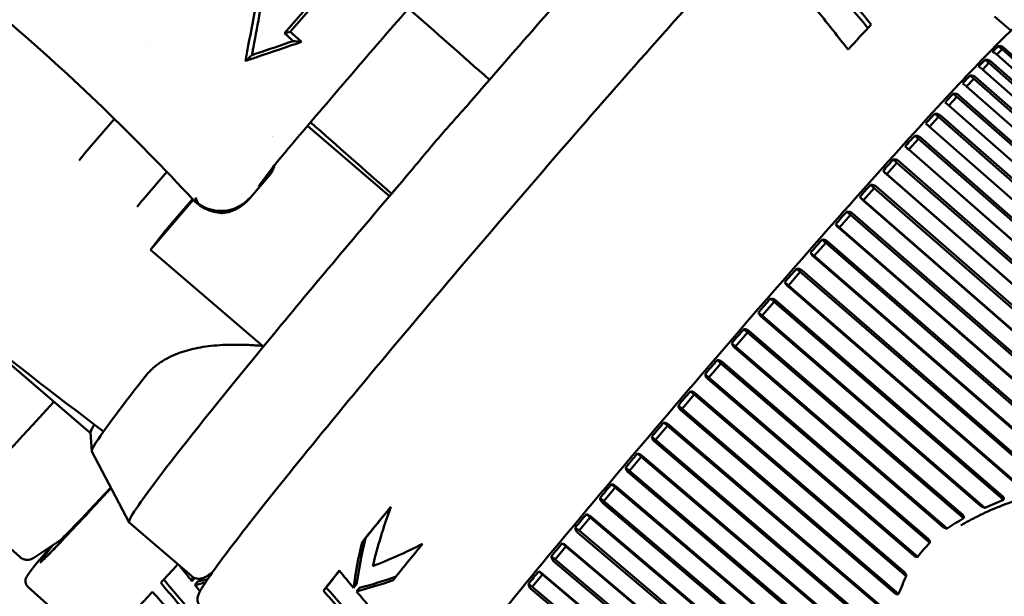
# Model space of a CAD drawing. Header units: millimetres. Extents: x 0 to 4686, y -120 to 1682.
# Tile 25 of 256: x 534 to 561, y 529 to 545. Entities that reach past the tile are written whole.
import ezdxf

# ---------------------------------------------------------------- set-up
doc = ezdxf.new("R2010")
doc.units = ezdxf.units.MM
doc.header["$LTSCALE"] = 2
doc.layers.add('Bemaßung (ISO)', color=7, linetype='Continuous', lineweight=25)
doc.layers.add('Sichtbar (ISO)', color=7, linetype='Continuous', lineweight=50)
doc.styles.add('Notiztext (DIN)', font='isocpeur.ttf')
doc.dimstyles.new('Standard (DIN)', dxfattribs={"dimscale": 2, "dimtxt": 3.5, "dimasz": 2.5, "dimexe": 2, "dimexo": 0.5, "dimgap": 0.5, "dimtad": 1, "dimrnd": 1e-08, "dimtxsty": 'Notiztext (DIN)', "dimcen": 0.09, "dimdle": 10, "dimclrd": 256, "dimclre": 256, "dimclrt": 256, "dimadec": 0, "dimazin": 0, "dimtfac": 1, "dimtmove": 0, "dimatfit": 3, "dimfxl": 1, "dimtolj": 1, "dimtzin": 0, "dimlwd": -1, "dimlwe": -1, "dimarcsym": 0})

# ---------------------------------------------------------------- blocks, each defined once
blk = doc.blocks.new('*D22')
at = {"layer": 'Bemaßung (ISO)', "transparency": 16777216}
for p, q in [((222.481, 634.891), (165.257, 634.891)), ((169.257, 629.891), (169.257, 515.856)), ((562.207, 510.856), (165.257, 510.856))]:
    blk.add_line(p, q, dxfattribs=at)
for points in [[(168.423, 629.891), (170.09, 629.891), (169.257, 634.891)], [(168.423, 515.856), (170.09, 515.856), (169.257, 510.856)]]:
    blk.add_solid(points, dxfattribs=at)
at = {"layer": 'Defpoints', "color": 0, "transparency": 16777216}
for p in [(223.481, 634.891), (169.257, 510.856), (563.207, 510.856)]:
    blk.add_point(p, dxfattribs=at)
at = {"layer": 'Bemaßung (ISO)', "transparency": 16777216, "insert": (159.857, 560.428), "char_height": 7, "attachment_point": 1, "rotation": 90, "style": 'Notiztext (DIN)'}
blk.add_mtext('\\A1;124,03', dxfattribs=at)

msp = doc.modelspace()

# ---------------------------------------------------------------- linework, layer by layer
at = {"layer": 'Sichtbar (ISO)'}
for p, q in [((541.3396, 544.1912), (542.144, 545.1272)), ((542.2217, 545.0727), (541.496, 544.2283)), ((560.4083, 544.6423), (560.8526, 544.2615)), ((537.6584, 543.9561), (537.6584, 543.9561)), ((537.7307, 543.8727), (537.7307, 543.8727)), ((560.614, 543.7604), (560.5146, 543.8455)), ((560.6568, 543.806), (573.1792, 532.7271)), ((572.9967, 532.5398), (560.4742, 543.6187)), ((560.614, 543.7604), (560.4751, 543.6179)), ((573.2046, 532.6212), (560.614, 543.7604)), ((560.2598, 543.3945), (560.0939, 543.2204)), ((560.2598, 543.3945), (560.1604, 543.4797)), ((572.8584, 532.2637), (560.2598, 543.3945)), ((560.3035, 543.4414), (572.8339, 532.3708)), ((559.855, 542.9675), (559.7557, 543.0527)), ((559.8994, 543.0154), (572.4388, 531.9544)), ((572.6238, 532.1503), (560.0933, 543.2209)), ((546.8468, 542.9423), (546.8467, 542.9417)), ((572.2027, 531.7022), (559.6632, 542.7632)), ((559.855, 542.9675), (559.6635, 542.7629)), ((572.4628, 531.8463), (559.855, 542.9675)), ((559.4026, 542.4823), (559.1866, 542.2485)), ((559.4026, 542.4823), (559.3032, 542.5675)), ((572.0205, 531.3721), (559.4026, 542.4823)), ((559.4472, 542.5308), (571.9968, 531.4807)), ((571.7362, 531.1985), (559.1865, 542.2486)), ((558.9054, 541.9422), (558.6667, 541.6808)), ((558.9054, 541.9422), (558.8061, 542.0274)), ((571.5345, 530.8441), (558.9054, 541.9422)), ((558.9501, 541.991), (571.5107, 530.9529)), ((536.77, 541.8909), (535.9752, 540.9661)), ((544.158, 539.8123), (541.9558, 541.7)), ((558.6667, 541.6808), (558.5674, 541.766)), ((571.2958, 530.5827), (558.6667, 541.6808)), ((571.2275, 530.6427), (558.6667, 541.6807)), ((558.367, 541.3509), (558.2677, 541.4361)), ((558.1109, 541.0677), (558.0115, 541.1529)), ((558.367, 541.3509), (558.1109, 541.0677)), ((571.0081, 530.2661), (558.367, 541.3509)), ((558.4114, 541.3997), (570.984, 530.3747)), ((569.3367, 531.2165), (558.1073, 541.0635)), ((570.4589, 530.2398), (558.1109, 541.0677)), ((557.7911, 540.7125), (557.5192, 540.4093)), ((557.7911, 540.7125), (557.6917, 540.7977)), ((566.8703, 532.7693), (557.7911, 540.7125)), ((557.8348, 540.7608), (566.8578, 532.8668)), ((537.5389, 539.7234), (538.1786, 540.4678)), ((540.3683, 539.7184), (540.9533, 540.3992)), ((540.6581, 540.0976), (541.01, 540.5626)), ((557.5192, 540.4093), (557.4198, 540.4945)), ((566.1499, 532.844), (557.5121, 540.401)), ((566.2716, 532.752), (557.5192, 540.4093)), ((557.1814, 540.0313), (557.0821, 540.1164)), ((544.2144, 539.8791), (544.2144, 539.8786)), ((557.1814, 540.0313), (556.8957, 539.7102)), ((565.5701, 532.7101), (557.1814, 540.0313)), ((557.2244, 540.0788), (565.5571, 532.8064)), ((538.8891, 539.7127), (537.7374, 538.3726)), ((538.2977, 539.0728), (538.8676, 539.7359)), ((556.8957, 539.7102), (556.7963, 539.7954)), ((564.8576, 532.7399), (556.8852, 539.6978)), ((564.9785, 532.656), (556.8957, 539.7102)), ((556.5423, 539.3119), (556.2447, 538.9752)), ((556.5423, 539.3119), (556.443, 539.397)), ((564.2866, 532.5704), (556.5423, 539.3119)), ((556.5841, 539.3584), (564.2727, 532.6653)), ((556.2447, 538.9752), (556.1453, 539.0603)), ((537.7374, 538.3726), (538.1373, 538.88)), ((563.5872, 532.5548), (556.2308, 538.9587)), ((563.7065, 532.4795), (556.2447, 538.9752)), ((555.8781, 538.5592), (555.5705, 538.2092)), ((555.8781, 538.5592), (555.7787, 538.6444)), ((563.0307, 532.3494), (555.8781, 538.5592)), ((555.9185, 538.6043), (563.0154, 532.4428)), ((540.7475, 535.7924), (537.7374, 538.3726)), ((555.5705, 538.2092), (555.4712, 538.2944)), ((562.3502, 532.2879), (555.5534, 538.1889)), ((562.4683, 532.2207), (555.5705, 538.2092)), ((555.1933, 537.7785), (554.878, 537.4175)), ((555.1933, 537.7785), (555.0939, 537.8637)), ((561.8146, 532.0458), (555.1933, 537.7785)), ((555.232, 537.8219), (561.7975, 532.1374)), ((554.878, 537.4175), (554.7786, 537.5027)), ((561.1605, 531.9364), (554.8577, 537.3934)), ((561.2757, 531.8784), (554.878, 537.4175)), ((554.4926, 536.9751), (554.1716, 536.6055)), ((554.4926, 536.9751), (554.3932, 537.0602)), ((560.6554, 531.6543), (554.4926, 536.9751)), ((554.5293, 537.0164), (560.6353, 531.7447)), ((554.1716, 536.6055), (554.0722, 536.6907)), ((536.1282, 533.4489), (532.4188, 536.6284)), ((560.0398, 531.4914), (554.1483, 536.5778)), ((560.152, 531.4424), (554.1716, 536.6055)), ((553.7807, 536.1543), (553.4563, 535.7788)), ((553.7807, 536.1543), (553.6814, 536.2395)), ((559.583, 531.1592), (553.7807, 536.1543)), ((553.8153, 536.1934), (559.559, 531.2487)), ((553.4563, 535.7788), (553.357, 535.864)), ((559.0361, 530.9217), (553.4303, 535.7477)), ((559.1407, 530.8853), (553.4563, 535.7788)), ((553.0626, 535.3219), (552.737, 534.943)), ((553.0626, 535.3219), (552.9633, 535.4071)), ((558.6761, 530.5035), (553.0626, 535.3219)), ((553.0948, 535.3584), (558.6419, 530.5968)), ((552.737, 534.943), (552.6377, 535.0282)), ((558.2555, 530.1471), (552.7083, 534.9086)), ((558.3504, 530.1246), (552.737, 534.943)), ((552.3432, 534.4835), (552.2438, 534.5687)), ((552.3432, 534.4835), (552.0186, 534.1038)), ((558.0416, 529.6064), (552.3432, 534.4835)), ((552.3728, 534.5171), (557.9925, 529.7073)), ((552.0186, 534.1038), (551.9192, 534.189)), ((557.7454, 529.1383), (551.9875, 534.0664)), ((557.8353, 529.1255), (552.0186, 534.1038)), ((551.6273, 533.6449), (551.3059, 533.267)), ((551.6273, 533.6449), (551.528, 533.7301)), ((557.6372, 528.5161), (551.6273, 533.6449)), ((551.6541, 533.6754), (557.5746, 528.6229)), ((536.1275, 533.4571), (536.1652, 532.964)), ((551.3059, 533.267), (551.2066, 533.3521)), ((557.4088, 527.9902), (551.2726, 533.2268)), ((557.4992, 527.9817), (551.3059, 533.267)), ((536.1674, 532.9556), (537.1643, 531.0475)), ((550.9199, 532.8118), (550.6039, 532.4382)), ((550.9199, 532.8118), (550.8206, 532.8969)), ((557.3648, 527.3276), (550.9199, 532.8118)), ((550.9437, 532.8389), (557.293, 527.4361)), ((550.6039, 532.4382), (550.5046, 532.5233)), ((557.2741, 526.7623), (550.6039, 532.4382)), ((557.1827, 526.7675), (550.5687, 532.3955)), ((550.2258, 531.9898), (549.9174, 531.6231)), ((550.2258, 531.9898), (550.1264, 532.0749)), ((557.1909, 526.0797), (550.2258, 531.9898)), ((550.2465, 532.0134), (557.1097, 526.1898)), ((549.9174, 531.6231), (549.818, 531.7082)), ((557.14, 525.4945), (549.9174, 531.6231)), ((534.2265, 530.12), (532.583, 531.585)), ((557.0468, 525.4974), (549.8804, 531.5782)), ((549.5497, 531.1846), (549.251, 530.8273)), ((549.5497, 531.1846), (549.4503, 531.2697)), ((557.1019, 524.7941), (549.5497, 531.1846)), ((549.5671, 531.2046), (557.0126, 524.9043)), ((538.8384, 529.6112), (537.1675, 531.0434)), ((549.251, 530.8273), (549.1516, 530.9125)), ((557.089, 524.1949), (549.251, 530.8273)), ((543.5164, 530.6252), (543.4253, 530.5193)), ((556.9943, 524.1958), (549.2125, 530.7805)), ((535.2774, 530.54), (534.6053, 530.0985)), ((548.8962, 530.4017), (548.6092, 530.0562)), ((548.8962, 530.4017), (548.7969, 530.4868)), ((557.0951, 523.4825), (548.8962, 530.4017)), ((548.9103, 530.4178), (556.9972, 523.5932)), ((548.6092, 530.0562), (548.5099, 530.1414)), ((557.1184, 522.8752), (548.6092, 530.0562)), ((534.7979, 530.0125), (534.8149, 529.9973)), ((557.0221, 522.8747), (548.5696, 530.0078)), ((538.9325, 529.5557), (538.8541, 529.4677)), ((539.3934, 529.6951), (539.2948, 529.6273)), ((548.2699, 529.6464), (547.9966, 529.3152)), ((548.2699, 529.6464), (548.1705, 529.7316)), ((557.1669, 522.1574), (548.2699, 529.6464)), ((548.2805, 529.6586), (557.061, 522.2677)), ((534.4482, 529.3196), (536.312, 527.6582)), ((539.0156, 529.4641), (538.9321, 529.3703)), ((542.4616, 529.3017), (542.3838, 529.2111)), ((543.2769, 529.3867), (543.1949, 529.2913)), ((543.3574, 529.29), (543.2756, 529.1948)), ((547.9966, 529.3152), (547.8972, 529.4003)), ((557.1282, 521.545), (547.9561, 529.2655)), ((557.2258, 521.5465), (547.9966, 529.3152))]:
    msp.add_line(p, q, dxfattribs=at)
for centre, major_axis, ratio, start_param, end_param in [((545.4976, 540.7619), (-8.3302, -9.7185), 0.031426, 4.0629065, 4.5131847), ((-1349.2147, 1778.0421), (5564.6353, -4775.7928), 0.042627, 1.2599088, 1.2603243), ((436.0221, 443.2027), (122.0331, 99.8674), 0.9737761, 0.0106676, 0.0156209), ((433.4591, 440.6365), (124.9298, 102.2396), 0.9737761, 0.0128356, 0.017704), ((513.2119, 568.4356), (-51.0951, 43.0533), 0.1981351, 3.8893215, 3.9170584), ((494.8127, 499.0627), (59.9229, -3.0409), 0.9986807, 0.7963997, 0.9122322), ((550.5723, 536.4122), (-8.623, -10.0601), 0.031426, 3.8176566, 3.9220914), ((535.3409, 548.171), (-14.974, 12.8614), 0.0483383, 4.3248793, 4.3420817), ((535.4956, 548.3568), (15.1739, -13.0289), 0.0416572, 1.1784407, 1.200276), ((540.2483, 543.8139), (-0.2455, -1.2835), 0.192838, 1.5091651, 1.6110329), ((541.6957, 543.972), (-0.6572, 0.0642), 0.0042781, 1.386369, 1.7291976), ((560.4932, 543.7191), (-0.2916, -0.2978), 0.1814754, 4.4569237, 4.9919782), ((540.4352, 543.3818), (2.1601, 0.7457), 0.047132, 1.4701642, 1.6215954), ((540.5951, 543.5815), (-0.5859, -0.2001), 0.1021741, 4.6995554, 4.7886665), ((560.1274, 543.3392), (-0.3353, -0.3509), 0.1559654, 4.4532954, 4.98835), ((559.7117, 542.8989), (-0.3767, -0.4016), 0.1375401, 4.4510371, 4.9860917), ((545.4939, 540.6888), (9.255, 10.7975), 0.031426, 1.387552, 1.4489599), ((545.4976, 540.7619), (-8.3302, -9.7185), 0.031426, 4.5131847, 4.5815145), ((559.2489, 542.401), (-0.4156, -0.4495), 0.1237499, 4.4495303, 4.9845849), ((558.7422, 541.8491), (-0.4517, -0.4942), 0.1131671, 4.4484699, 4.9835244), ((-1331.6181, 1798.5184), (-5558.4416, 4783), 0.0385971, 4.4015541, 4.4019695), ((558.1951, 541.2469), (-0.4847, -0.5356), 0.1049064, 4.4476905, 4.982745), ((535.9801, 540.9458), (0.191, 0.2314), 0.0556404, 1.5289065, 2.4890521), ((557.6113, 540.5985), (-0.5144, -0.5733), 0.0983922, 4.4470961, 4.9821507), ((545.4976, 540.7619), (-8.3302, -9.7185), 0.031426, 4.7619754, 4.8303064), ((545.4939, 540.6888), (9.255, 10.7975), 0.031426, 1.6113449, 1.6727539), ((556.9947, 539.9083), (-0.5406, -0.6071), 0.0932366, 4.4466277, 4.9816822), ((545.4976, 540.7619), (-8.3302, -9.7185), 0.031426, 4.8303064, 5.2805847), ((556.3496, 539.1811), (-0.5631, -0.6368), 0.0891711, 4.4462469, 4.9813015), ((538.2969, 539.0574), (0.1952, 0.2278), 0.031426, 1.5301529, 2.490084), ((555.6805, 538.4218), (-0.5818, -0.662), 0.0860065, 4.445928, 4.9809825), ((554.9918, 537.6356), (-0.5965, -0.6828), 0.0836089, 4.4456527, 4.9807072), ((554.2882, 536.8279), (-0.6071, -0.6989), 0.0818843, 4.4454076, 4.9804621), ((553.5747, 536.0042), (-0.6136, -0.7102), 0.0807688, 4.4451823, 4.9802368), ((545.4976, 540.7619), (-8.3302, -9.7185), 0.031426, 5.2805847, 6.2831853), ((543.9799, 542.0629), (-7.8095, -9.1111), 0.031426, 5.6316767, 5.963461), ((552.1371, 534.3313), (-0.614, -0.7182), 0.0802274, 4.4447577, 4.9798122), ((541.1001, 541.14), (-8.5171, -9.555), 0.0124969, 6.2781861, 7.065957), ((565.9908, 523.1963), (-8.1949, -9.5607), 0.031426, 2.5017179, 6.9230601), ((543.7143, 542.2905), (-7.5817, -8.8453), 0.031426, 6.0797362, 6.2517386), ((543.9799, 542.0629), (-7.8095, -9.1111), 0.031426, 5.963461, 6.2706084), ((551.4228, 533.4935), (-0.6079, -0.7149), 0.0807827, 4.4445434, 4.979598), ((550.7181, 532.6625), (-0.5976, -0.7067), 0.0819081, 4.4443178, 4.9793724), ((543.1155, 539.3436), (-8.3175, -9.3311), 0.0124969, 5.9935992, 6.9551799), ((543.1155, 539.3436), (-7.8517, -8.8085), 0.0124969, 0.0466597, 0.5943087), ((550.0277, 531.844), (-0.5833, -0.6936), 0.0836434, 4.4440723, 4.9791269), ((549.5933, 537.2513), (8.623, 10.0601), 0.031426, 2.2102536, 2.3305068), ((549.5933, 537.2513), (-8.5579, -9.9842), 0.031426, 5.3585614, 5.4646923), ((553.1521, 534.2009), (-8.379, -10.2681), 0.4858104, 5.3400896, 5.4924514), ((558.955, 529.227), (8.1349, 9.4907), 0.031426, 1.370644, 1.3706464), ((549.3565, 531.0435), (-0.5649, -0.6758), 0.0860529, 4.4437964, 4.978851), ((565.9908, 523.1963), (6.5899, 7.6882), 0.031426, 6.274693, 9.4332702), ((553.0196, 534.3145), (-8.2852, -10.2162), 0.5197573, 5.4505403, 5.5718974), ((553.0196, 534.3145), (-8.3482, -10.2939), 0.5197573, 5.4579474, 5.5776995), ((546.4162, 539.9746), (-8.9193, -9.8042), 0.5076306, 0.7939795, 0.9271265), ((550.5723, 536.4122), (-8.623, -10.0601), 0.031426, 5.371061, 5.4972468), ((548.7089, 530.2665), (-0.5427, -0.6534), 0.0892314, 4.4434767, 4.9785312), ((545.1286, 537.5491), (8.8166, 9.8909), 0.0124969, 3.7599583, 3.843213), ((662.2768, 631.5104), (-83.6791, -137.0579), 0.9750241, 5.9401598, 5.943509), ((570.7443, 514.7158), (46.0557, -41.8044), 0.2112339, 4.1317589, 4.1562936), ((548.4986, 534.5451), (-8.5616, -10.1169), 0.4760755, 5.5677028, 5.5796071), ((542.1554, 540.1993), (-9.1125, -9.4888), 0.5982548, 0.7168713, 0.741736), ((549.5933, 537.2513), (8.623, 10.0601), 0.031426, 2.4384436, 2.5232318), ((549.5933, 537.2513), (-8.5579, -9.9842), 0.031426, 5.5891558, 5.6598589), ((664.993, 633.3851), (-75.0007, -141.9929), 0.9836796, 5.8960612, 5.899851), ((546.5706, 539.8422), (-8.8998, -9.688), 0.5541638, 0.7137071, 0.8112632), ((548.0894, 529.5184), (-0.5168, -0.6266), 0.0933135, 4.4430946, 4.9781492), ((570.7443, 514.7158), (46.406, -42.1223), 0.2112339, 4.1366836, 4.1609985), ((542.1554, 540.1993), (-9.1818, -9.561), 0.5982548, 0.7110988, 0.738055), ((666.0433, 634.6269), (-86.2325, -141.2426), 0.975024, 5.9442827, 5.9456459), ((575.6364, 514.9286), (47.2803, -41.2573), 0.2093822, 4.1312908, 4.1557618), ((546.5706, 539.8422), (-8.9675, -9.7617), 0.5541638, 0.7079346, 0.8050032), ((545.1286, 537.5491), (8.8166, 9.8909), 0.0124969, 3.6316297, 3.7157156), ((737.1276, 710.8958), (-135.0309, -234.0701), 0.9805389, 5.9690893, 5.9739684), ((575.6364, 514.9286), (47.6399, -41.5711), 0.2093822, 4.1362564, 4.1605713), ((668.7099, 636.5642), (-77.2888, -146.3282), 0.9836795, 5.900623, 5.9042386)]:
    msp.add_ellipse(centre, major_axis=major_axis, ratio=ratio, start_param=start_param, end_param=end_param, dxfattribs=at)
for points, knots in [([(556.3214, 548.9357), (556.284, 548.9677), (556.2374, 548.9827), (556.1565, 548.991), (556.127, 548.9826), (556.0259, 548.9503), (555.9892, 548.9183), (555.8046, 548.777), (555.6275, 548.6132), (555.0241, 548.0168), (554.5231, 547.4924), (553.3035, 546.1747), (552.5893, 545.3866), (551.0152, 543.6219), (550.1558, 542.6458), (548.3779, 540.6037), (547.4598, 539.538), (545.6572, 537.4243), (544.7731, 536.3767), (543.1282, 534.4052), (542.3677, 533.4817), (541.0466, 531.8516), (540.4865, 531.1455), (539.6212, 530.019), (539.3187, 529.6031), (539.102, 529.2581), (539.0635, 529.1912), (539.0225, 529.0984), (539.0107, 529.0701), (539, 529.0061), (538.9969, 528.9804), (539.0096, 528.9067), (539.0308, 528.8536), (539.0754, 528.8154)], [3.1822361, 3.1822361, 3.1822361, 3.1822361, 3.2040547, 3.2040547, 3.2331318, 3.2331318, 3.3293991, 3.3293991, 3.5449844, 3.5449844, 3.8714201, 3.8714201, 4.1923727, 4.1923727, 4.5126974, 4.5126974, 4.8328749, 4.8328749, 5.1530314, 5.1530314, 5.4732582, 5.4732582, 5.7937774, 5.7937774, 6.115847, 6.115847, 6.2198379, 6.2198379, 6.2718333, 6.2718333, 6.297831, 6.297831, 6.3238287, 6.3238287, 6.3238287, 6.3238287]), ([(536.4761, 533.4907), (533.861, 535.4773), (531.2607, 537.525), (526.0075, 541.7714), (523.336, 543.9923), (520.663, 546.2569)], [0.000001, 0.000001, 0.000001, 0.000001, 1.0066449, 1.0066449, 2.0828075, 2.0828075, 2.0828075, 2.0828075]), ([(545.1799, 545.4467), (544.942, 545.1732), (544.7022, 544.897), (544.2205, 544.3406), (543.9785, 544.0604), (543.4937, 543.4977), (543.251, 543.2152), (542.766, 542.6495), (542.5239, 542.3664), (542.0417, 541.8011), (541.8017, 541.519), (541.5634, 541.2383)], [4.51979539, 4.51979539, 4.51979539, 4.51979539, 4.59683283, 4.59683283, 4.67387026, 4.67387026, 4.7509077, 4.7509077, 4.82794514, 4.82794514, 4.90498257, 4.90498257, 4.90498257, 4.90498257]), ([(561.4528, 544.6861), (561.4039, 544.686), (561.3762, 544.6745), (561.238, 544.617), (561.1661, 544.5473), (560.7638, 544.1883), (560.3359, 543.7571), (559.2333, 542.5902), (558.5801, 541.8796), (557.0984, 540.2362), (556.2707, 539.3046), (554.5233, 537.3132), (553.6039, 536.2538), (551.7658, 534.114), (550.8475, 533.0339), (549.1047, 530.9621), (548.2804, 529.9706), (546.809, 528.1762), (546.1622, 527.3737), (545.1103, 526.037), (544.7062, 525.5043), (544.2005, 524.7881), (543.999, 524.802), (544.0597, 524.3947)], [3.2093553, 3.2093553, 3.2093553, 3.2093553, 3.2443214, 3.2443214, 3.4117384, 3.4117384, 3.7573381, 3.7573381, 4.0789418, 4.0789418, 4.399384, 4.399384, 4.7195902, 4.7195902, 5.0397426, 5.0397426, 5.3599286, 5.3599286, 5.6802916, 5.6802916, 6.0014418, 6.0014418, 6.2965897, 6.2965897, 6.2965897, 6.2965897]), ([(540.3677, 543.8605), (540.3549, 543.7919), (540.3422, 543.7236), (540.3164, 543.5852), (540.3034, 543.5151), (540.2905, 543.4456)], [-0.043088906, -0.043088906, -0.043088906, -0.043088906, -0.021939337, -0.021939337, -0.00000103, -0.00000103, -0.00000103, -0.00000103]), ([(560.6568, 543.806), (560.6559, 543.8068), (560.655, 543.8075), (560.6542, 543.8083), (560.6374, 543.8227), (560.6138, 543.8348), (560.5686, 543.8473), (560.5393, 543.8486), (560.5146, 543.8455)], [0.143052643, 0.143052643, 0.143052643, 0.143052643, 0.143393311, 0.143393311, 0.143393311, 0.150034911, 0.150034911, 0.157564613, 0.157564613, 0.157564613, 0.157564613]), ([(540.4802, 543.6876), (540.4773, 543.6734), (540.4744, 543.6591), (540.4687, 543.6307), (540.4658, 543.6166), (540.463, 543.6024)], [-0.0088048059, -0.0088048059, -0.0088048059, -0.0088048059, -0.0043982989, -0.0043982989, -0.0000019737, -0.0000019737, -0.0000019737, -0.0000019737]), ([(540.463, 543.6024), (540.4704, 543.605), (540.4779, 543.6076), (540.4854, 543.6103), (540.4928, 543.6129), (540.5003, 543.6155), (540.5078, 543.6181), (540.5152, 543.6207), (540.5227, 543.6233), (540.5301, 543.6259)], [0.00008547, 0.00008547, 0.00008547, 0.00008547, 0.33333333, 0.33333333, 0.33333333, 0.66666667, 0.66666667, 0.66666667, 0.99999982, 0.99999982, 0.99999982, 0.99999982]), ([(560.3608, 543.6877), (560.377, 543.6821), (560.398, 543.6723), (560.434, 543.6504), (560.4548, 543.6354), (560.4716, 543.621), (560.4725, 543.6202), (560.4733, 543.6195), (560.4742, 543.6187)], [0.129222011, 0.129222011, 0.129222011, 0.129222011, 0.13675171, 0.13675171, 0.143393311, 0.143393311, 0.143393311, 0.143733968, 0.143733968, 0.143733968, 0.143733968]), ([(559.9834, 543.2939), (559.9986, 543.2871), (560.0186, 543.2762), (560.0535, 543.253), (560.074, 543.2376), (560.0908, 543.2232), (560.0916, 543.2224), (560.0925, 543.2217), (560.0934, 543.2209)], [0.129222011, 0.129222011, 0.129222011, 0.129222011, 0.13675171, 0.13675171, 0.143393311, 0.143393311, 0.143393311, 0.143733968, 0.143733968, 0.143733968, 0.143733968]), ([(560.3034, 543.4414), (560.3026, 543.4422), (560.3017, 543.4429), (560.3009, 543.4437), (560.2841, 543.4581), (560.2604, 543.4701), (560.2149, 543.4822), (560.1853, 543.4831), (560.1604, 543.4797)], [0.143052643, 0.143052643, 0.143052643, 0.143052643, 0.143393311, 0.143393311, 0.143393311, 0.150034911, 0.150034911, 0.157564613, 0.157564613, 0.157564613, 0.157564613]), ([(559.8993, 543.0154), (559.8985, 543.0162), (559.8976, 543.0169), (559.8967, 543.0176), (559.8799, 543.032), (559.8562, 543.044), (559.8105, 543.0558), (559.7808, 543.0564), (559.7557, 543.0527)], [0.143052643, 0.143052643, 0.143052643, 0.143052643, 0.143393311, 0.143393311, 0.143393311, 0.150034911, 0.150034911, 0.157564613, 0.157564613, 0.157564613, 0.157564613]), ([(559.5567, 542.8402), (559.5709, 542.8322), (559.5898, 542.8201), (559.6237, 542.7956), (559.6438, 542.7798), (559.6606, 542.7654), (559.6614, 542.7647), (559.6623, 542.7639), (559.6632, 542.7632)], [0.129222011, 0.129222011, 0.129222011, 0.129222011, 0.13675171, 0.13675171, 0.143393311, 0.143393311, 0.143393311, 0.143733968, 0.143733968, 0.143733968, 0.143733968]), ([(559.4472, 542.5308), (559.4463, 542.5316), (559.4454, 542.5323), (559.4446, 542.5331), (559.4278, 542.5475), (559.404, 542.5593), (559.3582, 542.5709), (559.3284, 542.5714), (559.3032, 542.5675)], [0.143052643, 0.143052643, 0.143052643, 0.143052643, 0.143393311, 0.143393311, 0.143393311, 0.150034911, 0.150034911, 0.157564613, 0.157564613, 0.157564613, 0.157564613]), ([(546.2819, 542.2897), (546.0224, 542.0045), (545.7677, 541.7165), (545.2718, 541.1395), (545.0244, 540.8433), (544.7797, 540.5417)], [-4.06767349, -4.06767349, -4.06767349, -4.06767349, -3.95345051, -3.95345051, -3.83922902, -3.83922902, -3.83922902, -3.83922902]), ([(559.0836, 542.3297), (559.0968, 542.3206), (559.1147, 542.3072), (559.1474, 542.2815), (559.1671, 542.2653), (559.1839, 542.2509), (559.1848, 542.2501), (559.1857, 542.2494), (559.1865, 542.2486)], [0.129222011, 0.129222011, 0.129222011, 0.129222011, 0.13675171, 0.13675171, 0.143393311, 0.143393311, 0.143393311, 0.143733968, 0.143733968, 0.143733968, 0.143733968]), ([(558.95, 541.991), (558.9492, 541.9918), (558.9483, 541.9925), (558.9475, 541.9933), (558.9307, 542.0077), (558.9069, 542.0195), (558.8611, 542.031), (558.8313, 542.0314), (558.8061, 542.0274)], [0.143052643, 0.143052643, 0.143052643, 0.143052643, 0.143393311, 0.143393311, 0.143393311, 0.150034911, 0.150034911, 0.157564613, 0.157564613, 0.157564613, 0.157564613]), ([(558.5674, 541.766), (558.5795, 541.7556), (558.5964, 541.7411), (558.628, 541.714), (558.6473, 541.6974), (558.6641, 541.683), (558.665, 541.6823), (558.6659, 541.6815), (558.6667, 541.6808)], [0.129222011, 0.129222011, 0.129222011, 0.129222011, 0.13675171, 0.13675171, 0.143393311, 0.143393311, 0.143393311, 0.143733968, 0.143733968, 0.143733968, 0.143733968]), ([(558.4114, 541.3997), (558.4105, 541.4004), (558.4097, 541.4012), (558.4088, 541.4019), (558.392, 541.4163), (558.3682, 541.4282), (558.3225, 541.4397), (558.2928, 541.4401), (558.2677, 541.4361)], [0.143052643, 0.143052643, 0.143052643, 0.143052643, 0.143393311, 0.143393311, 0.143393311, 0.150034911, 0.150034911, 0.157564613, 0.157564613, 0.157564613, 0.157564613]), ([(541.5634, 541.2383), (541.4814, 541.1417), (541.401, 541.046), (541.2571, 540.8725), (541.1915, 540.7922), (541.0849, 540.6596), (541.0415, 540.6042), (541.01, 540.5626)], [0, 0, 0, 0, 0.03843635, 0.03843635, 0.07618045, 0.07618045, 0.11174372, 0.11174372, 0.11174372, 0.11174372]), ([(558.0115, 541.1529), (558.0226, 541.1413), (558.0384, 541.1255), (558.0689, 541.0971), (558.0879, 541.0801), (558.1047, 541.0657), (558.1056, 541.065), (558.1065, 541.0642), (558.1073, 541.0635)], [0.129222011, 0.129222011, 0.129222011, 0.129222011, 0.13675171, 0.13675171, 0.143393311, 0.143393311, 0.143393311, 0.143733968, 0.143733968, 0.143733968, 0.143733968]), ([(541.0659, 540.6351), (541.06, 540.6024), (541.0507, 540.57), (541.0181, 540.4887), (540.989, 540.4407), (540.9533, 540.3992)], [0.00607655, 0.00607655, 0.00607655, 0.00607655, 0.016190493, 0.016190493, 0.03261719, 0.03261719, 0.03261719, 0.03261719]), ([(557.8348, 540.7608), (557.834, 540.7616), (557.8331, 540.7623), (557.8322, 540.7631), (557.8154, 540.7775), (557.7918, 540.7894), (557.7462, 540.801), (557.7166, 540.8015), (557.6917, 540.7977)], [0.143052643, 0.143052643, 0.143052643, 0.143052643, 0.143393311, 0.143393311, 0.143393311, 0.150034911, 0.150034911, 0.157564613, 0.157564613, 0.157564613, 0.157564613]), ([(557.4198, 540.4945), (557.4298, 540.4817), (557.4447, 540.4648), (557.474, 540.4351), (557.4927, 540.4176), (557.5095, 540.4032), (557.5104, 540.4025), (557.5113, 540.4017), (557.5121, 540.401)], [0.129222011, 0.129222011, 0.129222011, 0.129222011, 0.13675171, 0.13675171, 0.143393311, 0.143393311, 0.143393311, 0.143733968, 0.143733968, 0.143733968, 0.143733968]), ([(540.6581, 540.0976), (540.6543, 540.0926), (540.6512, 540.0884), (540.6473, 540.0831), (540.6462, 540.0814), (540.6462, 540.0814)], [0, 0, 0, 0, 0.0047315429, 0.0047315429, 0.0086957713, 0.0086957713, 0.0086957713, 0.0086957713]), ([(557.2243, 540.0788), (557.2235, 540.0796), (557.2226, 540.0804), (557.2218, 540.0811), (557.205, 540.0955), (557.1814, 540.1074), (557.1361, 540.1193), (557.1068, 540.12), (557.0821, 540.1164)], [0.143052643, 0.143052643, 0.143052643, 0.143052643, 0.143393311, 0.143393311, 0.143393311, 0.150034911, 0.150034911, 0.157564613, 0.157564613, 0.157564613, 0.157564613]), ([(537.3841, 539.5256), (537.3954, 539.5415), (537.4095, 539.5604), (537.4255, 539.5815), (537.4416, 539.6025), (537.4597, 539.6257), (537.4789, 539.6497), (537.4982, 539.6738), (537.5185, 539.6987), (537.5389, 539.7234)], [0, 0, 0, 0, 0.3333333, 0.3333333, 0.3333333, 0.6666667, 0.6666667, 0.6666667, 1, 1, 1, 1]), ([(538.8868, 539.7152), (538.9272, 539.6714), (538.9712, 539.6314), (539.0757, 539.5506), (539.1367, 539.5128), (539.2779, 539.4416), (539.3584, 539.4126), (539.5079, 539.3747), (539.5778, 539.364), (539.6454, 539.3596)], [-0.093329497, -0.093329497, -0.093329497, -0.093329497, -0.075403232, -0.075403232, -0.053185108, -0.053185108, -0.025078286, -0.025078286, -0.000001, -0.000001, -0.000001, -0.000001]), ([(538.946, 539.7775), (538.9544, 539.7578), (538.9632, 539.7385), (538.9723, 539.7195), (538.9813, 539.7006), (538.9907, 539.682), (539.0005, 539.6637), (539.0102, 539.6455), (539.0203, 539.6276), (539.0307, 539.6101)], [0, 0, 0, 0, 0.3333333, 0.3333333, 0.3333333, 0.6666667, 0.6666667, 0.6666667, 1, 1, 1, 1]), ([(540.3844, 539.7529), (540.3408, 539.703), (540.2913, 539.6568), (540.2374, 539.6163), (540.2106, 539.596), (540.1826, 539.5771), (540.1539, 539.5598), (540.0678, 539.5078), (539.9747, 539.4695), (539.8782, 539.4454), (539.7816, 539.4213), (539.6817, 539.4115), (539.5817, 539.4163), (539.4817, 539.4212), (539.3817, 539.4411), (539.2881, 539.4745), (539.1944, 539.5079), (539.1071, 539.5547), (539.0307, 539.6101)], [0, 0, 0, 0, 0.133407, 0.133407, 0.133407, 0.2, 0.2, 0.2, 0.4, 0.4, 0.4, 0.6, 0.6, 0.6, 0.8, 0.8, 0.8, 1, 1, 1, 1]), ([(540.3682, 539.7183), (540.3047, 539.6445), (540.2294, 539.579), (540.0663, 539.4729), (539.9767, 539.4311), (539.815, 539.3808), (539.7426, 539.3664), (539.6708, 539.3598)], [0, 0, 0, 0, 0.029228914, 0.029228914, 0.058715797, 0.058715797, 0.081460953, 0.081460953, 0.081460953, 0.081460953]), ([(556.7963, 539.7954), (556.8053, 539.7814), (556.8192, 539.7633), (556.8474, 539.7323), (556.8658, 539.7144), (556.8826, 539.7), (556.8834, 539.6993), (556.8843, 539.6986), (556.8852, 539.6978)], [0.129222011, 0.129222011, 0.129222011, 0.129222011, 0.13675171, 0.13675171, 0.143393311, 0.143393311, 0.143393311, 0.143733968, 0.143733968, 0.143733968, 0.143733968]), ([(556.5841, 539.3584), (556.5832, 539.3591), (556.5824, 539.3599), (556.5815, 539.3606), (556.5647, 539.375), (556.5412, 539.3871), (556.4963, 539.3993), (556.4673, 539.4003), (556.443, 539.397)], [0.143052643, 0.143052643, 0.143052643, 0.143052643, 0.143393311, 0.143393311, 0.143393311, 0.150034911, 0.150034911, 0.157564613, 0.157564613, 0.157564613, 0.157564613]), ([(556.1453, 539.0603), (556.1533, 539.0452), (556.1662, 539.0259), (556.1933, 538.9936), (556.2114, 538.9754), (556.2282, 538.961), (556.229, 538.9602), (556.2299, 538.9595), (556.2308, 538.9588)], [0.129222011, 0.129222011, 0.129222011, 0.129222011, 0.13675171, 0.13675171, 0.143393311, 0.143393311, 0.143393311, 0.143733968, 0.143733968, 0.143733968, 0.143733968]), ([(555.9184, 538.6043), (555.9176, 538.6051), (555.9167, 538.6059), (555.9159, 538.6066), (555.8991, 538.621), (555.8757, 538.6332), (555.8313, 538.6459), (555.8027, 538.6473), (555.7787, 538.6444)], [0.143052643, 0.143052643, 0.143052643, 0.143052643, 0.143393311, 0.143393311, 0.143393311, 0.150034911, 0.150034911, 0.157564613, 0.157564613, 0.157564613, 0.157564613]), ([(555.4712, 538.2944), (555.4782, 538.278), (555.4902, 538.2577), (555.5163, 538.2241), (555.534, 538.2055), (555.5508, 538.1911), (555.5517, 538.1904), (555.5525, 538.1896), (555.5534, 538.1889)], [0.129222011, 0.129222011, 0.129222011, 0.129222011, 0.13675171, 0.13675171, 0.143393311, 0.143393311, 0.143393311, 0.143733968, 0.143733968, 0.143733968, 0.143733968]), ([(555.2319, 537.8219), (555.2311, 537.8227), (555.2302, 537.8234), (555.2294, 537.8242), (555.2126, 537.8386), (555.1894, 537.8509), (555.1455, 537.8642), (555.1174, 537.8661), (555.0939, 537.8637)], [0.143052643, 0.143052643, 0.143052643, 0.143052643, 0.143393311, 0.143393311, 0.143393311, 0.150034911, 0.150034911, 0.157564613, 0.157564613, 0.157564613, 0.157564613]), ([(554.7786, 537.5027), (554.7847, 537.4852), (554.7958, 537.4638), (554.8209, 537.429), (554.8383, 537.41), (554.8551, 537.3956), (554.8559, 537.3949), (554.8568, 537.3942), (554.8577, 537.3934)], [0.129222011, 0.129222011, 0.129222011, 0.129222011, 0.13675171, 0.13675171, 0.143393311, 0.143393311, 0.143393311, 0.143733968, 0.143733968, 0.143733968, 0.143733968]), ([(554.5293, 537.0164), (554.5284, 537.0172), (554.5276, 537.0179), (554.5267, 537.0187), (554.5099, 537.0331), (554.4869, 537.0456), (554.4436, 537.0595), (554.4161, 537.062), (554.3932, 537.0602)], [0.143052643, 0.143052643, 0.143052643, 0.143052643, 0.143393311, 0.143393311, 0.143393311, 0.150034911, 0.150034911, 0.157564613, 0.157564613, 0.157564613, 0.157564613]), ([(554.0722, 536.6907), (554.0775, 536.6722), (554.0877, 536.6497), (554.1118, 536.6138), (554.1289, 536.5944), (554.1457, 536.58), (554.1466, 536.5793), (554.1475, 536.5786), (554.1483, 536.5778)], [0.129222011, 0.129222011, 0.129222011, 0.129222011, 0.13675171, 0.13675171, 0.143393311, 0.143393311, 0.143393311, 0.143733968, 0.143733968, 0.143733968, 0.143733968]), ([(553.8153, 536.1933), (553.8144, 536.1941), (553.8136, 536.1949), (553.8127, 536.1956), (553.7959, 536.21), (553.7731, 536.2228), (553.7305, 536.2374), (553.7036, 536.2406), (553.6814, 536.2395)], [0.143052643, 0.143052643, 0.143052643, 0.143052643, 0.143393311, 0.143393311, 0.143393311, 0.150034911, 0.150034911, 0.157564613, 0.157564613, 0.157564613, 0.157564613]), ([(553.357, 535.864), (553.3614, 535.8445), (553.3708, 535.821), (553.394, 535.784), (553.4109, 535.7643), (553.4277, 535.7499), (553.4285, 535.7492), (553.4294, 535.7484), (553.4303, 535.7477)], [0.129222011, 0.129222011, 0.129222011, 0.129222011, 0.13675171, 0.13675171, 0.143393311, 0.143393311, 0.143393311, 0.143733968, 0.143733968, 0.143733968, 0.143733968]), ([(552.6377, 535.0282), (552.692, 535.0943), (552.746, 535.1584), (552.7984, 535.2194), (552.8508, 535.2804), (552.9061, 535.3435), (552.9633, 535.4071)], [-0.024136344, -0.024136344, -0.024136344, -0.024136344, 0, 0, 0, 0.024136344, 0.024136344, 0.024136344, 0.024136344]), ([(553.0948, 535.3583), (553.0939, 535.3591), (553.0931, 535.3598), (553.0922, 535.3606), (553.0754, 535.375), (553.0529, 535.388), (553.011, 535.4035), (552.9848, 535.4074), (552.9633, 535.4071)], [-0.000340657, -0.000340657, -0.000340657, -0.000340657, 0, 0, 0, 0.006641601, 0.006641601, 0.014171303, 0.014171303, 0.014171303, 0.014171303]), ([(552.6377, 535.0282), (552.6413, 535.0077), (552.6499, 534.9833), (552.6723, 534.9452), (552.6889, 534.9252), (552.7057, 534.9108), (552.7066, 534.9101), (552.7075, 534.9094), (552.7083, 534.9086)], [0.129222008, 0.129222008, 0.129222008, 0.129222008, 0.13675171, 0.13675171, 0.143393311, 0.143393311, 0.143393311, 0.143733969, 0.143733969, 0.143733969, 0.143733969]), ([(552.3728, 534.5171), (552.3719, 534.5179), (552.371, 534.5186), (552.3702, 534.5194), (552.3534, 534.5338), (552.3311, 534.5471), (552.2901, 534.5634), (552.2646, 534.5682), (552.2438, 534.5687)], [0.143052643, 0.143052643, 0.143052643, 0.143052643, 0.143393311, 0.143393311, 0.143393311, 0.150034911, 0.150034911, 0.157564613, 0.157564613, 0.157564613, 0.157564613]), ([(551.9192, 534.189), (551.9222, 534.1676), (551.9301, 534.1423), (551.9517, 534.1033), (551.9681, 534.083), (551.9849, 534.0686), (551.9857, 534.0679), (551.9866, 534.0671), (551.9875, 534.0664)], [0.129222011, 0.129222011, 0.129222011, 0.129222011, 0.13675171, 0.13675171, 0.143393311, 0.143393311, 0.143393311, 0.143733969, 0.143733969, 0.143733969, 0.143733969]), ([(551.6541, 533.6754), (551.6532, 533.6761), (551.6524, 533.6769), (551.6515, 533.6776), (551.6347, 533.692), (551.6127, 533.7057), (551.5726, 533.723), (551.5479, 533.7287), (551.528, 533.7301)], [0.143052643, 0.143052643, 0.143052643, 0.143052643, 0.143393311, 0.143393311, 0.143393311, 0.150034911, 0.150034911, 0.157564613, 0.157564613, 0.157564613, 0.157564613]), ([(551.2066, 533.3521), (551.2089, 533.33), (551.2161, 533.3038), (551.2371, 533.264), (551.2532, 533.2434), (551.27, 533.229), (551.2709, 533.2283), (551.2718, 533.2275), (551.2726, 533.2268)], [0.129222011, 0.129222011, 0.129222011, 0.129222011, 0.13675171, 0.13675171, 0.143393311, 0.143393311, 0.143393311, 0.143733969, 0.143733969, 0.143733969, 0.143733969]), ([(550.9437, 532.8389), (550.9428, 532.8397), (550.942, 532.8404), (550.9411, 532.8412), (550.9243, 532.8556), (550.9026, 532.8695), (550.8634, 532.8879), (550.8396, 532.8945), (550.8206, 532.8969)], [0.143052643, 0.143052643, 0.143052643, 0.143052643, 0.143393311, 0.143393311, 0.143393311, 0.150034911, 0.150034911, 0.157564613, 0.157564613, 0.157564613, 0.157564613]), ([(550.5046, 532.5233), (550.5063, 532.5004), (550.513, 532.4736), (550.5333, 532.4329), (550.5493, 532.4121), (550.5661, 532.3977), (550.5669, 532.397), (550.5678, 532.3962), (550.5687, 532.3955)], [0.129222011, 0.129222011, 0.129222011, 0.129222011, 0.13675171, 0.13675171, 0.143393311, 0.143393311, 0.143393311, 0.143733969, 0.143733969, 0.143733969, 0.143733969]), ([(536.6804, 531.9738), (536.6453, 531.9356), (536.6106, 531.898), (536.0139, 531.2496), (535.5636, 530.7667), (535.096, 530.2772), (534.9744, 530.1528), (534.8475, 530.0277), (534.814, 529.9961), (534.7847, 529.9698), (534.7782, 529.9645), (534.7782, 529.9645)], [5.63796774, 5.63796774, 5.63796774, 5.63796774, 5.65739975, 5.65739975, 5.97653623, 5.97653623, 6.13357703, 6.13357703, 6.21325503, 6.21325503, 6.25145447, 6.25145447, 6.25145447, 6.25145447]), ([(550.2464, 532.0134), (550.2456, 532.0142), (550.2447, 532.0149), (550.2439, 532.0157), (550.2271, 532.0301), (550.2056, 532.0444), (550.1675, 532.0639), (550.1446, 532.0715), (550.1264, 532.0749)], [0.143052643, 0.143052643, 0.143052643, 0.143052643, 0.143393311, 0.143393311, 0.143393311, 0.150034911, 0.150034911, 0.157564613, 0.157564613, 0.157564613, 0.157564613]), ([(560.5906, 531.4936), (560.7636, 531.5617), (561.1569, 531.7047), (561.5975, 531.8495), (561.8463, 531.9248)], [0.8663156, 0.8663156, 0.8663156, 0.8663156, 0.92857143, 1, 1, 1, 1]), ([(549.818, 531.7082), (549.8193, 531.6847), (549.8254, 531.6572), (549.8452, 531.6158), (549.861, 531.5948), (549.8778, 531.5804), (549.8787, 531.5797), (549.8795, 531.5789), (549.8804, 531.5782)], [0.129222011, 0.129222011, 0.129222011, 0.129222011, 0.13675171, 0.13675171, 0.143393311, 0.143393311, 0.143393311, 0.143733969, 0.143733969, 0.143733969, 0.143733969]), ([(560.152, 531.4424), (560.2352, 531.4783), (560.3186, 531.5138), (560.4864, 531.5844), (560.5708, 531.6195), (560.6554, 531.6543)], [0.0000041, 0.0000041, 0.0000041, 0.0000041, 0.027638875, 0.027638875, 0.055509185, 0.055509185, 0.055509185, 0.055509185]), ([(560.6605, 531.669), (560.6627, 531.6751), (560.6639, 531.6817), (560.664, 531.6954), (560.6629, 531.7024), (560.6582, 531.7158), (560.6549, 531.7221), (560.6463, 531.7341), (560.6411, 531.7397), (560.6353, 531.7447)], [0.0000178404, 0.0000178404, 0.0000178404, 0.0000178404, 0.0023215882, 0.0023215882, 0.0046135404, 0.0046135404, 0.0068013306, 0.0068013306, 0.0090946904, 0.0090946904, 0.0090946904, 0.0090946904]), ([(560.6554, 531.6543), (560.6562, 531.6568), (560.657, 531.6592), (560.6587, 531.6641), (560.6595, 531.6665), (560.6605, 531.669)], [0.0000357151, 0.0000357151, 0.0000357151, 0.0000357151, 0.0009323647, 0.0009323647, 0.0018391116, 0.0018391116, 0.0018391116, 0.0018391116]), ([(559.5084, 530.9664), (559.6491, 531.0522), (559.9564, 531.222), (560.3431, 531.3949), (560.5651, 531.4835), (560.5906, 531.4936)], [0.71428571, 0.71428571, 0.71428571, 0.71428571, 0.78571429, 0.85714286, 0.8663156, 0.8663156, 0.8663156, 0.8663156]), ([(560.0398, 531.4914), (560.0458, 531.4862), (560.0523, 531.4814), (560.0663, 531.4723), (560.0738, 531.4682), (560.0966, 531.457), (560.113, 531.4513), (560.1295, 531.4475)], [0.000001, 0.000001, 0.000001, 0.000001, 0.002414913, 0.002414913, 0.005070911, 0.005070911, 0.010532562, 0.010532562, 0.010532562, 0.010532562]), ([(560.152, 531.4424), (560.1482, 531.4432), (560.1444, 531.4441), (560.137, 531.4458), (560.1332, 531.4466), (560.1295, 531.4475)], [-0.0028224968, -0.0028224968, -0.0028224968, -0.0028224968, -0.0014111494, -0.0014111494, -0.000001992, -0.000001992, -0.000001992, -0.000001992]), ([(549.5671, 531.2046), (549.5662, 531.2053), (549.5654, 531.2061), (549.5645, 531.2068), (549.5477, 531.2212), (549.5266, 531.2359), (549.4895, 531.2566), (549.4675, 531.2652), (549.4503, 531.2697)], [0.143052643, 0.143052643, 0.143052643, 0.143052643, 0.143393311, 0.143393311, 0.143393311, 0.150034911, 0.150034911, 0.157564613, 0.157564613, 0.157564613, 0.157564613]), ([(559.1407, 530.8853), (559.2116, 530.9327), (559.2834, 530.9788), (559.4309, 531.07), (559.5068, 531.1151), (559.583, 531.1592)], [0.000016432, 0.000016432, 0.000016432, 0.000016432, 0.025770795, 0.025770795, 0.052376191, 0.052376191, 0.052376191, 0.052376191]), ([(559.587, 531.1794), (559.5883, 531.1849), (559.5885, 531.1911), (559.5871, 531.2039), (559.5855, 531.2103), (559.5804, 531.2226), (559.5771, 531.2283), (559.569, 531.2391), (559.5643, 531.2442), (559.559, 531.2487)], [0.0000455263, 0.0000455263, 0.0000455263, 0.0000455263, 0.0022120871, 0.0022120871, 0.0043931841, 0.0043931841, 0.0064253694, 0.0064253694, 0.0085086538, 0.0085086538, 0.0085086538, 0.0085086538]), ([(559.583, 531.1592), (559.5837, 531.1634), (559.5844, 531.1676), (559.5856, 531.1743), (559.586, 531.1768), (559.587, 531.1794)], [0.000108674, 0.000108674, 0.000108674, 0.000108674, 0.0016273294, 0.0016273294, 0.0025472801, 0.0025472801, 0.0025472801, 0.0025472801]), ([(549.1516, 530.9125), (549.1524, 530.8884), (549.1582, 530.8603), (549.1775, 530.8183), (549.1931, 530.7971), (549.2099, 530.7827), (549.2108, 530.782), (549.2117, 530.7812), (549.2125, 530.7805)], [0.129222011, 0.129222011, 0.129222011, 0.129222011, 0.13675171, 0.13675171, 0.143393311, 0.143393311, 0.143393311, 0.143733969, 0.143733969, 0.143733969, 0.143733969]), ([(559.0361, 530.9217), (559.0414, 530.9172), (559.047, 530.9131), (559.059, 530.9057), (559.0654, 530.9024), (559.0851, 530.8939), (559.0993, 530.89), (559.1136, 530.8884)], [0.000001, 0.000001, 0.000001, 0.000001, 0.0020890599, 0.0020890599, 0.0043221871, 0.0043221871, 0.0089410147, 0.0089410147, 0.0089410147, 0.0089410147]), ([(559.1136, 530.8884), (559.1181, 530.8881), (559.1227, 530.8875), (559.1317, 530.8864), (559.1362, 530.8859), (559.1407, 530.8853)], [0.0000237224, 0.0000237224, 0.0000237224, 0.0000237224, 0.0017144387, 0.0017144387, 0.0033631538, 0.0033631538, 0.0033631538, 0.0033631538]), ([(558.6747, 530.5308), (558.6744, 530.5367), (558.6735, 530.5428), (558.6704, 530.555), (558.6682, 530.561), (558.6625, 530.5725), (558.6592, 530.5778), (558.6513, 530.588), (558.6468, 530.5926), (558.6419, 530.5968)], [0.0000075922, 0.0000075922, 0.0000075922, 0.0000075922, 0.002148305, 0.002148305, 0.0042476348, 0.0042476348, 0.0062181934, 0.0062181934, 0.0081555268, 0.0081555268, 0.0081555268, 0.0081555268]), ([(534.4482, 529.3196), (534.4275, 529.338), (534.4113, 529.3607), (534.3895, 529.4054), (534.3845, 529.4268), (534.3793, 529.4663), (534.3803, 529.4827), (534.3844, 529.5175), (534.3886, 529.5306), (534.4025, 529.571), (534.4105, 529.5829), (534.492, 529.7211), (534.6526, 529.9133), (534.9834, 530.31), (535.0171, 530.3502), (535.0522, 530.3921)], [0.04064825, 0.04064825, 0.04064825, 0.04064825, 0.04578735, 0.04578735, 0.05140601, 0.05140601, 0.05849778, 0.05849778, 0.07033588, 0.07033588, 0.10382271, 0.10382271, 0.40391263, 0.40391263, 0.43636781, 0.43636781, 0.43636781, 0.43636781]), ([(548.9103, 530.4178), (548.9094, 530.4186), (548.9085, 530.4193), (548.9077, 530.4201), (548.8909, 530.4345), (548.8701, 530.4495), (548.8341, 530.4714), (548.8131, 530.4812), (548.7969, 530.4868)], [0.143052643, 0.143052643, 0.143052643, 0.143052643, 0.143393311, 0.143393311, 0.143393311, 0.150034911, 0.150034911, 0.157564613, 0.157564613, 0.157564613, 0.157564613]), ([(558.3504, 530.1246), (558.4005, 530.1912), (558.4526, 530.2562), (558.5613, 530.3827), (558.6177, 530.4439), (558.6761, 530.5035)], [0.000010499, 0.000010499, 0.000010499, 0.000010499, 0.025036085, 0.025036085, 0.050061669, 0.050061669, 0.050061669, 0.050061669]), ([(558.6761, 530.5035), (558.6758, 530.5081), (558.6756, 530.5126), (558.6752, 530.5217), (558.675, 530.5262), (558.6747, 530.5308)], [0.0000024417, 0.0000024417, 0.0000024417, 0.0000024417, 0.0016470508, 0.0016470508, 0.0032750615, 0.0032750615, 0.0032750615, 0.0032750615]), ([(534.2265, 530.12), (534.2536, 530.0959), (534.285, 530.0772), (534.3474, 530.0521), (534.3777, 530.0465), (534.4335, 530.0419), (534.4572, 530.0442), (534.5012, 530.0512), (534.5186, 530.0567), (534.5496, 530.0678), (534.5614, 530.0735), (534.5811, 530.0836), (534.5887, 530.0881), (534.599, 530.0944), (534.6023, 530.0965), (534.6053, 530.0985)], [6.242537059, 6.242537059, 6.242537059, 6.242537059, 6.247039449, 6.247039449, 6.251963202, 6.251963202, 6.257868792, 6.257868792, 6.265557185, 6.265557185, 6.274889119, 6.274889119, 6.284221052, 6.284221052, 6.289196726, 6.289196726, 6.289196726, 6.289196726]), ([(548.5099, 530.1414), (548.5103, 530.1168), (548.5158, 530.0883), (548.5347, 530.0458), (548.5502, 530.0244), (548.567, 530.01), (548.5679, 530.0093), (548.5688, 530.0086), (548.5696, 530.0078)], [0.129222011, 0.129222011, 0.129222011, 0.129222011, 0.13675171, 0.13675171, 0.143393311, 0.143393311, 0.143393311, 0.143733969, 0.143733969, 0.143733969, 0.143733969]), ([(558.2555, 530.1471), (558.2604, 530.1429), (558.2656, 530.1392), (558.2767, 530.1327), (558.2824, 530.1301), (558.2943, 530.1259), (558.3005, 530.1245), (558.3126, 530.1228), (558.3185, 530.1227), (558.3243, 530.123)], [0.000001, 0.000001, 0.000001, 0.000001, 0.0019353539, 0.0019353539, 0.003902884, 0.003902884, 0.0059989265, 0.0059989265, 0.0081363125, 0.0081363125, 0.0081363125, 0.0081363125]), ([(558.3243, 530.123), (558.3286, 530.1232), (558.333, 530.1235), (558.3417, 530.124), (558.3461, 530.1243), (558.3504, 530.1246)], [0.0000075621, 0.0000075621, 0.0000075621, 0.0000075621, 0.0016355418, 0.0016355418, 0.0032801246, 0.0032801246, 0.0032801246, 0.0032801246]), ([(539.2948, 529.6273), (539.2809, 529.6177), (539.2669, 529.6086), (539.2373, 529.5909), (539.2218, 529.5822), (539.1857, 529.5651), (539.1654, 529.5564), (539.1102, 529.5409), (539.0749, 529.5328), (538.9753, 529.5394), (538.9092, 529.5565), (538.8475, 529.6037), (538.8429, 529.6074), (538.8384, 529.6112)], [6.12492971, 6.12492971, 6.12492971, 6.12492971, 6.14845214, 6.14845214, 6.17197458, 6.17197458, 6.19549702, 6.19549702, 6.21901946, 6.21901946, 6.24076654, 6.24076654, 6.24254189, 6.24254189, 6.24254189, 6.24254189]), ([(548.2805, 529.6586), (548.2796, 529.6594), (548.2788, 529.6601), (548.2779, 529.6608), (548.2611, 529.6752), (548.2407, 529.6907), (548.2057, 529.7138), (548.1857, 529.7248), (548.1705, 529.7316)], [0.143052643, 0.143052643, 0.143052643, 0.143052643, 0.143393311, 0.143393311, 0.143393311, 0.150034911, 0.150034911, 0.157564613, 0.157564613, 0.157564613, 0.157564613]), ([(557.8353, 529.1255), (557.8677, 529.2078), (557.9013, 529.2899), (557.9699, 529.4502), (558.005, 529.5287), (558.0416, 529.6064)], [0.000097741, 0.000097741, 0.000097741, 0.000097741, 0.02666939, 0.02666939, 0.052448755, 0.052448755, 0.052448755, 0.052448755]), ([(558.0355, 529.6339), (558.0322, 529.6483), (558.0267, 529.6622), (558.0158, 529.6809), (558.0117, 529.6868), (558.0026, 529.6978), (557.9978, 529.7028), (557.9925, 529.7073)], [0.000024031, 0.000024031, 0.000024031, 0.000024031, 0.005317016, 0.005317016, 0.007886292, 0.007886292, 0.010288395, 0.010288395, 0.010288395, 0.010288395]), ([(558.0416, 529.6064), (558.0406, 529.6109), (558.0395, 529.6154), (558.0374, 529.6246), (558.0363, 529.6292), (558.0355, 529.6339)], [0.0000786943, 0.0000786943, 0.0000786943, 0.0000786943, 0.0017274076, 0.0017274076, 0.0034181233, 0.0034181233, 0.0034181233, 0.0034181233]), ([(547.8972, 529.4003), (547.8974, 529.3754), (547.9026, 529.3465), (547.9213, 529.3036), (547.9367, 529.2821), (547.9535, 529.2677), (547.9543, 529.2669), (547.9552, 529.2662), (547.9561, 529.2655)], [0.129222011, 0.129222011, 0.129222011, 0.129222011, 0.13675171, 0.13675171, 0.143393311, 0.143393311, 0.143393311, 0.143733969, 0.143733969, 0.143733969, 0.143733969]), ([(557.7454, 529.1383), (557.7508, 529.1337), (557.7566, 529.1297), (557.7686, 529.1231), (557.7748, 529.1206), (557.7874, 529.1173), (557.7937, 529.1165), (557.806, 529.1167), (557.8117, 529.1176), (557.8169, 529.1194)], [0.000001, 0.000001, 0.000001, 0.000001, 0.0021206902, 0.0021206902, 0.0041883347, 0.0041883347, 0.0063311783, 0.0063311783, 0.0084592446, 0.0084592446, 0.0084592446, 0.0084592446]), ([(557.8353, 529.1255), (557.8322, 529.1246), (557.8292, 529.1237), (557.823, 529.1218), (557.8198, 529.1209), (557.8169, 529.1194)], [-0.0024838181, -0.0024838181, -0.0024838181, -0.0024838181, -0.0012875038, -0.0012875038, -0.0000447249, -0.0000447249, -0.0000447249, -0.0000447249])]:
    msp.add_open_spline(points, degree=3, knots=knots, dxfattribs=at)
for points in [[(540.5866, 545.0327), (540.5135, 544.6412), (540.4404, 544.2504), (540.3677, 543.8605)], [(540.6811, 544.777), (540.6224, 544.4568), (540.5638, 544.1372), (540.5055, 543.8182)], [(541.3396, 544.1912), (541.3917, 544.2035), (541.4439, 544.2159), (541.496, 544.2283)], [(540.5822, 543.6439), (540.9136, 543.7565), (541.2446, 543.8689), (541.5749, 543.981)], [(540.6173, 543.558), (541.0119, 543.6921), (541.4059, 543.8258), (541.7991, 543.9591)], [(540.463, 543.6024), (540.4066, 543.5518), (540.3491, 543.4995), (540.2905, 543.4456)], [(541.017, 541.4233), (541.0171, 541.4232), (541.0172, 541.423), (541.0172, 541.4229)], [(539.0307, 539.6101), (539.0127, 539.6225), (538.9777, 539.6483), (538.9279, 539.6902), (538.8966, 539.7204), (538.8814, 539.7361)], [(539.6708, 539.3598), (539.6626, 539.3591), (539.6541, 539.359), (539.6454, 539.3596)]]:
    msp.add_open_spline(points, degree=3, dxfattribs=at)
for points, weights in [([(537.5964, 534.9668), (538.3994, 535.9858), (540.7475, 535.7924)], [1.05000006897, 1.05000006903, 1.01667721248]), ([(540.7577, 535.7529), (540.7526, 535.7727), (540.7475, 535.7924)], [1.00538838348, 1.00547081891, 1.00555241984])]:
    msp.add_rational_spline(points, weights, degree=2, dxfattribs=at)

# ---------------------------------------------------------------- dimensions: what is measured, and where the dimension line sits
at = {"layer": 'Bemaßung (ISO)'}
dim = msp.add_linear_dim(base=(169.2568, 510.8562), p1=(223.4813, 634.8907), p2=(563.2069, 510.8562), angle=90, dimstyle='Standard (DIN)', override={"dimgap": 0.5, "dimdec": 2, "dimtol": 0, "dimlim": 0, "dimtp": 0, "dimtm": 0, "dimtdec": 2, "dimtofl": 0, "dimatfit": 1}, dxfattribs=at)
dim.commit()
dim.dimension.update_dxf_attribs({"geometry": '*D22', "text_midpoint": (169.2568, 572.8535), "dimtype": 160})

doc.saveas('drawing.dxf')
